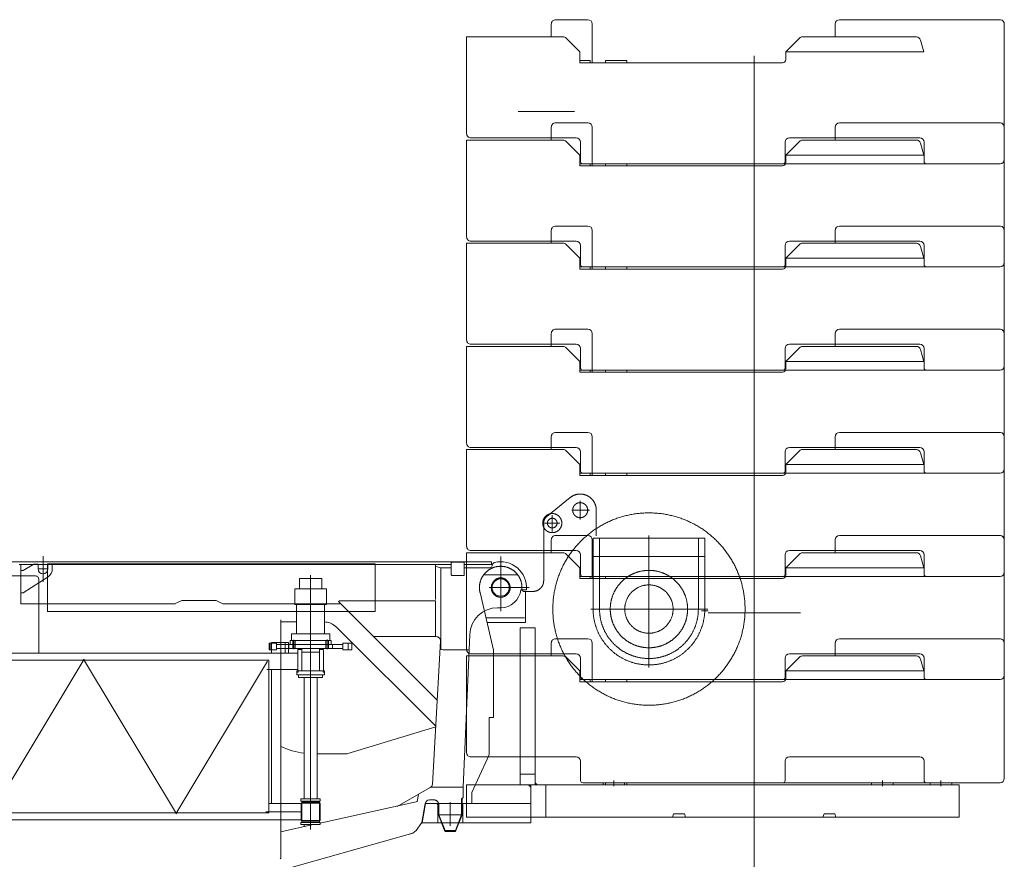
# Model space of a CAD drawing. Extents: x 22073 to 142282, y 6659 to 108851.
# Tile 61 of 68: x 131271 to 135854, y 9572 to 13478. Entities that reach past the tile are written whole.
import ezdxf

# ---------------------------------------------------------------- set-up
doc = ezdxf.new("R2010")
doc.units = 0
doc.header["$LTSCALE"] = 150
doc.header["$MEASUREMENT"] = 0
doc.linetypes.add('CENTER', pattern=[50.5, 30, -9, 2.5, -9])
for name, color, linetype in [('11', 7, 'Continuous'), ('129', 7, 'Continuous'), ('200', 7, 'Continuous'), ('5', 94, 'Continuous')]:
    doc.layers.add(name, color=color, linetype=linetype)

# ---------------------------------------------------------------- blocks, each defined once
blk = doc.blocks.new('*G63')
at = {"layer": '129', "color": 7, "linetype": 'Continuous', "lineweight": 9}
blk.add_line((131379.3, 10862.7), (131379.3, 10982.7), dxfattribs=at)
blk = doc.blocks.new('*G62')
at = {"layer": '11', "color": 7, "linetype": 'Continuous', "lineweight": 9}
for p, q in [((131276.3, 10955.1), (131010.8, 10955.1)), ((133466.3, 10955.1), (131276.3, 10955.1)), ((133466.3, 10943.1), (133466.3, 10955.1)), ((131268.3, 10943.1), (133279.8, 10943.1)), ((131276.3, 10761.1), (131276.3, 10943.1)), ((131276.3, 10943.1), (133206.5, 10943.1)), ((133196.5, 10943.1), (131276.3, 10943.1)), ((131276.3, 10943.1), (131276.3, 10935.1)), ((131276.3, 10935.1), (131276.3, 10761.1)), ((131276.3, 10911.2), (131276.3, 10916.2)), ((131276.3, 10916.2), (131286.3, 10916.2)), ((131276.3, 10811.2), (131276.3, 10911.2)), ((131286.3, 10916.2), (131336.3, 10945.7)), ((131315.8, 10933.6), (131336.3, 10945.7)), ((131336.3, 10945.7), (131356.8, 10945.7)), ((131336.3, 10945.7), (131356.8, 10945.7)), ((131356.8, 10945.7), (131356.8, 10933.6)), ((131356.8, 10945.7), (131356.8, 10933.6)), ((131356.8, 10933.6), (131356.8, 10922.7)), ((131356.8, 10922.7), (131379.3, 10922.7)), ((131379.3, 10922.7), (131401.8, 10922.7)), ((131399.8, 10947.1), (131399.8, 10725.1)), ((132924.9, 10947.1), (131399.8, 10947.1)), ((131401.8, 10933.6), (131401.8, 10945.7)), ((131401.8, 10945.7), (131422.3, 10945.7)), ((131401.8, 10933.6), (131401.8, 10945.7)), ((131401.8, 10945.7), (131422.3, 10945.7)), ((131401.8, 10922.7), (131401.8, 10933.6)), ((131422.3, 10945.7), (131422.3, 10922.7)), ((131422.3, 10945.7), (131422.3, 10933.6)), ((131486.9, 10943.1), (131452.7, 10943.1)), ((132366.8, 10943.1), (132332.6, 10943.1)), ((132885.8, 10943.1), (132955.8, 10943.1)), ((132924.9, 10725.1), (132924.9, 10947.1)), ((133279.8, 10943.1), (133198.5, 10943.1)), ((133206.5, 10943.1), (133206.5, 10780.1)), ((133279.8, 10943.1), (133208.5, 10943.1)), ((133230.4, 10928), (133208.5, 10934.7)), ((133230.4, 10549), (133230.4, 10928)), ((133230.4, 10928), (133279.8, 10928)), ((133279.8, 10951), (133279.8, 10895)), ((133336.8, 10954), (133282.8, 10954)), ((133339.8, 10895), (133339.8, 10951)), ((133339.8, 10943.1), (133466.3, 10943.1)), ((133467.7, 10943.1), (133339.8, 10943.1)), ((133467.7, 10943.1), (133339.8, 10943.1)), ((133339.8, 10928), (133459.8, 10928)), ((133339.8, 10911.7), (133340.3, 10911.7)), ((133469.8, 10938), (133469.8, 10943.1)), ((133477.8, 10951.1), (133471.3, 10944.6)), ((133477.8, 10951.1), (133471.3, 10944.6)), ((131344.5, 10890.1), (130880.4, 10890.1)), ((131402.7, 10886.6), (131286.3, 10811.2)), ((131314.5, 10890.1), (131329.5, 10890.1)), ((131329.5, 10890.1), (131344.5, 10890.1)), ((131359.5, 10531.2), (131359.5, 10875.1)), ((131399.8, 10887.1), (131403.8, 10887.1)), ((132624.9, 10878.1), (132572.4, 10878.1)), ((132572.4, 10878.1), (132572.4, 10830.1)), ((132677.4, 10878.1), (132624.9, 10878.1)), ((132677.4, 10830.1), (132677.4, 10878.1)), ((133282.8, 10892), (133336.8, 10892)), ((132551.4, 10758.1), (132551.4, 10830.1)), ((132551.4, 10830.1), (132698.4, 10830.1)), ((132572.4, 10830.1), (132677.4, 10830.1)), ((132698.4, 10830.1), (132698.4, 10758.1)), ((133603.3, 10826.1), (133629.4, 10826.1)), ((133603.3, 10826.1), (133629.4, 10826.1)), ((131286.3, 10811.2), (131276.3, 10811.2)), ((132024.8, 10775.6), (131991.4, 10761.1)), ((132184.8, 10775.6), (132024.8, 10775.6)), ((132216.2, 10761.1), (132184.8, 10775.6)), ((132755.2, 10770.9), (132759.4, 10775.1)), ((132759.4, 10775.1), (133206.5, 10775.1)), ((133206.5, 10775.1), (133206.5, 10761.1)), ((133230.4, 10549), (133230.4, 10790.3)), ((131994.7, 10761.1), (131276.3, 10761.1)), ((132765, 10761.1), (132216.2, 10761.1)), ((132698.4, 10758.1), (132551.4, 10758.1)), ((132559.9, 10620.1), (132559.9, 10758.1)), ((132559.9, 10758.1), (132689.9, 10758.1)), ((132689.9, 10758.1), (132689.9, 10620.1)), ((133213.8, 10312.3), (132755.2, 10770.9)), ((133206.5, 10761.1), (133206.5, 10607.9)), ((133495.3, 10742.1), (133509.8, 10742.1)), ((133495.3, 10742.1), (133509.8, 10742.1)), ((131399.8, 10725.1), (132924.9, 10725.1)), ((132486, 9577.6), (132486, 10686.6)), ((132486, 10676.5), (132559.9, 10676.5)), ((132750.5, 10647.2), (133207, 10190.7)), ((132719.8, 10589.1), (132529.8, 10589.1)), ((132529.8, 10589.1), (132529.8, 10571.1)), ((132535.9, 10589.1), (132535.9, 10620.1)), ((132535.9, 10620.1), (132713.9, 10620.1)), ((132624.9, 10589.1), (132535.9, 10589.1)), ((132541.3, 10571.1), (132541.3, 10589.1)), ((132553.3, 10571.1), (132553.3, 10589.1)), ((132689.9, 10620.1), (132559.9, 10620.1)), ((132713.9, 10589.1), (132624.9, 10589.1)), ((132696.3, 10589.1), (132696.3, 10571.1)), ((132708.3, 10589.1), (132708.3, 10571.1)), ((132713.9, 10620.1), (132713.9, 10589.1)), ((132719.8, 10571.1), (132719.8, 10589.1)), ((132918.2, 10607.9), (133209.2, 10607.9)), ((133362.4, 10547.1), (133365.4, 10617.7)), ((133362.4, 10547.1), (133365.4, 10617.7)), ((132432.2, 10547.1), (132432.2, 10577.1)), ((132432.2, 10577.1), (132436.2, 10577.1)), ((132436.2, 10547.1), (132432.2, 10547.1)), ((132465.9, 10577.1), (132436.2, 10577.1)), ((132436.2, 10577.1), (132436.2, 10547.1)), ((132436.2, 10547.1), (132465.9, 10547.1)), ((132442.7, 10531.2), (132442.7, 10581.2)), ((132442.7, 10581.2), (132522.3, 10581.2)), ((132465.9, 10547.1), (132465.9, 10577.1)), ((132465.9, 10571.1), (132775.1, 10571.1)), ((132775.1, 10553.1), (132465.9, 10553.1)), ((132506.5, 10531.1), (132506.5, 10581.2)), ((132522.3, 10581.2), (132522.3, 10531.2)), ((132522.8, 10571.1), (132522.8, 10553.1)), ((132726.8, 10571.1), (132522.8, 10571.1)), ((132522.8, 10553.1), (132726.8, 10553.1)), ((132529.8, 10571.1), (132719.8, 10571.1)), ((132541.3, 10553.1), (132541.3, 10571.1)), ((132542.4, 10571.1), (132552.3, 10571.1)), ((132553.3, 10553.1), (132553.3, 10571.1)), ((132564.9, 10448.1), (132564.9, 10548.1)), ((132564.9, 10548.1), (132583.9, 10548.1)), ((132583.6, 10547.2), (132583.6, 10553.1)), ((132583.6, 10553.1), (132590.7, 10553.1)), ((132583.6, 10454.1), (132583.6, 10547.2)), ((132583.9, 10548.1), (132583.9, 10535.1)), ((132666.1, 10553.1), (132659, 10553.1)), ((132665.8, 10535.1), (132665.8, 10548.1)), ((132665.8, 10548.1), (132684.9, 10548.1)), ((132666.1, 10547.2), (132666.1, 10553.1)), ((132666.1, 10547.2), (132666.1, 10454.1)), ((132684.9, 10548.1), (132684.9, 10448.1)), ((132696.3, 10571.1), (132696.3, 10553.1)), ((132708.3, 10571.1), (132708.3, 10553.1)), ((132726.8, 10553.1), (132726.8, 10571.1)), ((132775.1, 10547.1), (132775.1, 10577.1)), ((132775.1, 10577.1), (132800, 10577.1)), ((132800, 10547.1), (132775.1, 10547.1)), ((132816.8, 10577.1), (132800, 10577.1)), ((132800, 10577.1), (132800, 10547.1)), ((132800, 10547.1), (132816.8, 10547.1)), ((132816.8, 10547.1), (132816.8, 10577.1)), ((133229.2, 10586.7), (133191.9, 9922.2)), ((133241.5, 10547.1), (133362.4, 10547.1)), ((133241.5, 10547.1), (133362.4, 10547.1)), ((133334.7, 9907.9), (133362.4, 10547.1)), ((132431.1, 10498.1), (131136.1, 10498.1)), ((131147, 10531.2), (131336, 10531.2)), ((131336, 10531.2), (132420.8, 10531.2)), ((132420.8, 10531.2), (132425.5, 10531.2)), ((132564.8, 10531.2), (132425.5, 10531.2)), ((132431.1, 10498.1), (132431.1, 9788.1)), ((132522.3, 10531.2), (132442.7, 10531.2)), ((132583.9, 10535.1), (132665.8, 10535.1)), ((132684.9, 10455.1), (132684.9, 10531.2)), ((132425.5, 10455.1), (132420.7, 10455.1)), ((132425.5, 10455.1), (132564.8, 10455.1)), ((132431.1, 10455), (132442.4, 10455)), ((132442.4, 10455), (132442.4, 9831.2)), ((132583.6, 10454.1), (132583.6, 10448.1)), ((132666.1, 10454.1), (132666.1, 10448.1)), ((132560.8, 10430.1), (132560.8, 10443.1)), ((132560.8, 10443.1), (132566.4, 10443.1)), ((132688.8, 10430.1), (132560.8, 10430.1)), ((132684.9, 10448.1), (132564.9, 10448.1)), ((132566.4, 10443.1), (132566.4, 10448.1)), ((132566.4, 10448.1), (132583.6, 10448.1)), ((132568.8, 10430.1), (132568.8, 10418.1)), ((132680.8, 10430.1), (132568.8, 10430.1)), ((132568.8, 10418.1), (132680.8, 10418.1)), ((132583.6, 10448.1), (132590.7, 10448.1)), ((132583.6, 10448.1), (132666.1, 10448.1)), ((132659, 10448.1), (132590.7, 10448.1)), ((132594.7, 9922.3), (132594.7, 10418.1)), ((132655, 10418.1), (132655, 9855.5)), ((132666.1, 10448.1), (132659, 10448.1)), ((132666.1, 10448.1), (132683.4, 10448.1)), ((132680.8, 10418.1), (132680.8, 10430.1)), ((132683.4, 10448.1), (132683.4, 10443.1)), ((132683.4, 10443.1), (132688.8, 10443.1)), ((132688.8, 10443.1), (132688.8, 10430.1)), ((133207.6, 10188.8), (132793.8, 10063.1)), ((132793.8, 10063.1), (132655, 10063.1)), ((132594.7, 9855.5), (132594.7, 9922.3)), ((133182, 9906), (133028.4, 9817.5)), ((133335.4, 9907.9), (133184.3, 9907.9)), ((133335.4, 9859.1), (133335.4, 9907.9)), ((132594.7, 9855.5), (132594.7, 9853.1)), ((132655, 9855.5), (132655, 9853.1)), ((133126.7, 9874.1), (133120.7, 9840.3)), ((132442.4, 9831.2), (132431.1, 9831.2)), ((132431.1, 9831.2), (132580.4, 9831.2)), ((132669.8, 9853.1), (132579.8, 9853.1)), ((132579.8, 9853.1), (132579.8, 9843.1)), ((132579.8, 9843.1), (132669.8, 9843.1)), ((132580.4, 9833.1), (132580.4, 9753.1)), ((132669.3, 9833.1), (132580.4, 9833.1)), ((132583.6, 9837.2), (132583.6, 9843.1)), ((132583.6, 9843.1), (132590.7, 9843.1)), ((132583.6, 9749.1), (132583.6, 9837.2)), ((132583.6, 9837.2), (132666.1, 9837.2)), ((132594.7, 9853.1), (132597.6, 9853.1)), ((132652.4, 9833.1), (132597.4, 9833.1)), ((132652.1, 9853.1), (132597.6, 9853.1)), ((132655, 9853.1), (132652.1, 9853.1)), ((132666.1, 9843.1), (132659, 9843.1)), ((132666.1, 9837.2), (132666.1, 9843.1)), ((132666.1, 9837.2), (132666.1, 9749.1)), ((132669.3, 9753.1), (132669.3, 9833.1)), ((132669.3, 9831.2), (132669.3, 9755.1)), ((132669.8, 9843.1), (132669.8, 9853.1)), ((133122.8, 9840.8), (132669.8, 9740.5)), ((133142.8, 9743.1), (133158.4, 9831.4)), ((133178.1, 9847.9), (133199.8, 9847.9)), ((133219.8, 9827.9), (133219.8, 9779.1)), ((133221.8, 9827.9), (133221.8, 9779.5)), ((133327.7, 9779.1), (133327.7, 9849.9)), ((133329.8, 9779.1), (133329.8, 9849.1)), ((132431.1, 9788.1), (131136.1, 9788.1)), ((133219.8, 9779.1), (133248.8, 9705.9)), ((133221.8, 9779.5), (133251, 9705.9)), ((133222, 9779.1), (133327.7, 9779.1)), ((133298.7, 9705.9), (133327.7, 9779.1)), ((133300.8, 9705.9), (133329.8, 9779.1)), ((133327.8, 9779.5), (133329.8, 9779.1)), ((131360.8, 9755.1), (131146.1, 9755.1)), ((131540.6, 9755.1), (131360.8, 9755.1)), ((132421.5, 9755.1), (131540.6, 9755.1)), ((132425.5, 9755.1), (132420.7, 9755.1)), ((132580.4, 9755.1), (132425.5, 9755.1)), ((132636.5, 9733.1), (132486, 9699.8)), ((132579.8, 9733.1), (132579.8, 9743.1)), ((132579.8, 9743.1), (132669.8, 9743.1)), ((132669.8, 9733.1), (132579.8, 9733.1)), ((132580.4, 9753.1), (132669.3, 9753.1)), ((132583.6, 9749.1), (132666.1, 9749.1)), ((132583.6, 9749.1), (132583.6, 9743.1)), ((132583.6, 9743.1), (132590.7, 9743.1)), ((132659, 9743.1), (132590.7, 9743.1)), ((132594.7, 9723.9), (132594.7, 9733.1)), ((132652.4, 9753.1), (132597.4, 9753.1)), ((132666.1, 9743.1), (132659, 9743.1)), ((132666.1, 9749.1), (132666.1, 9743.1)), ((132669.8, 9743.1), (132669.8, 9733.1)), ((133116.7, 9705.4), (133142.8, 9743.1)), ((130819.8, 9052.1), (133100, 9693.2)), ((133086.5, 9689.4), (133100, 9693.2)), ((133116.7, 9705.4), (133100, 9693.2)), ((133251, 9705.9), (133248.8, 9705.9)), ((133248.8, 9705.9), (133252.5, 9701.9)), ((133248.8, 9705.9), (133252.5, 9701.9)), ((133251, 9705.9), (133298.7, 9705.9)), ((133252.5, 9701.9), (133251, 9705.9)), ((133252.5, 9701.9), (133297.1, 9701.9)), ((133297.1, 9701.9), (133298.7, 9705.9)), ((133300.8, 9705.9), (133297.1, 9701.9)), ((133297.1, 9701.9), (133300.8, 9705.9)), ((133298.7, 9705.9), (133300.8, 9705.9)), ((132486, 9577.6), (132483, 9573.8)), ((132483, 9573.8), (132486, 9577.6))]:
    blk.add_line(p, q, dxfattribs=at)
at = {"layer": '11', "color": 7, "linetype": 'CENTER', "lineweight": 9}
for p, q in [((133509.8, 10981.3), (133509.8, 10726)), ((132624.9, 10460.2), (132624.9, 10893.5)), ((133509.8, 10905.1), (133509.8, 10895.1)), ((133457.3, 10836.1), (133642.7, 10836.1)), ((132547.3, 10549.7), (132547.3, 10593)), ((132624.8, 10406.4), (132624.8, 10597.3)), ((132624.8, 10571.1), (132624.8, 10589.1)), ((132702.3, 10550.1), (132702.3, 10594)), ((132624.8, 10420.4), (132624.8, 10584.3)), ((132624.9, 10470.5), (132624.9, 10577.6)), ((132624.9, 10443.3), (132624.9, 10555.4)), ((132624.9, 10548.7), (132624.9, 9740.1)), ((132624.9, 9740.1), (132624.9, 10548.7)), ((131143.9, 9793.1), (131570.4, 10503.1)), ((132000, 9783.1), (131567.3, 10503.1)), ((132423.4, 10493.1), (131996.9, 9783.1)), ((132560.8, 10443.1), (132560.8, 10448.1)), ((132560.8, 10448.1), (132688.8, 10448.1)), ((132624.8, 10430.1), (132624.8, 9853.1)), ((132688.8, 10448.1), (132688.8, 10443.1)), ((132624.8, 9719.3), (132624.8, 9875.3)), ((132624.8, 9710.4), (132624.8, 9874.3)), ((132415.8, 9793.1), (132580.4, 9793.1))]:
    blk.add_line(p, q, dxfattribs=at)
at = {"layer": '11', "color": 7, "linetype": 'Continuous', "lineweight": 9}
for points in [[(132689.9, 10676), (132695.8, 10675.8), (132701.8, 10674.9), (132708.1, 10673.5), (132714.4, 10671.4), (132720.7, 10668.7), (132727, 10665.4), (132733.1, 10661.6), (132739.2, 10657.2), (132745, 10652.4), (132750.5, 10647.2)], [(133327.7, 9849.9), (133327.9, 9851.2), (133328.3, 9852.5), (133328.9, 9853.7), (133329.5, 9854.9), (133330.3, 9855.9), (133331.2, 9856.8), (133332.2, 9857.6), (133333.2, 9858.2), (133334.3, 9858.7), (133335.4, 9859.1)], [(133199.8, 9847.9), (133203, 9847.8), (133206.1, 9847.3), (133209.2, 9846.2), (133212, 9844.7), (133214.7, 9842.7), (133217, 9840.3), (133218.9, 9837.6), (133220.4, 9834.6), (133221.3, 9831.3), (133221.8, 9827.9)]]:
    blk.add_lwpolyline(points, dxfattribs=at)
blk.add_circle((133509.8, 10836.1), 40, dxfattribs=at)
for centre, radius, start, end in [((133509.8, 10836.1), 120, -4.7823, 104.3585), ((133509.8, 10836.1), 120, -4.7823, 104.3585), ((131379.3, 10922.7), 22.5, 180, 0), ((131379.3, 10922.7), 43, -57.0602, -0.0014), ((133282.8, 10951), 3, 90, 180), ((133336.8, 10951), 3, 0, 89.9417), ((133459.8, 10938), 10, -90, 0), ((133467.7, 10948.1), 5, -90, -45), ((133467.7, 10948.1), 5, -90, -45), ((133481.3, 10947.5), 4.98, 104.3324, 135.0974), ((133481.3, 10947.5), 4.98, 104.3324, 135.0974), ((131344.5, 10875.1), 15, 36.8699, 90), ((131344.5, 10875.1), 15, 0.0009, 36.8568), ((133282.8, 10895), 3, 180, -89.7665), ((133336.8, 10895), 3, -90, -0.1165), ((133509.8, 10836.1), 94, -90.0002, -6.1071), ((133509.8, 10836.1), 94, -90.0002, -6.1071), ((133495.3, 10612.1), 130, 90.0001, 177.518), ((133495.3, 10612.1), 130, 89.9999, 177.5184), ((133209.2, 10587.9), 20, -3.2462, 90), ((133241.5, 10580.1), 33, -115.6859, -90), ((132639.6, 10428.1), 365, -114.8836, -97.0662), ((133172, 9923.3), 20, -60.0192, -3.2482), ((133339.8, 9850.1), 10, 116.0775, -174.18), ((133178.1, 9827.9), 20, 90.0011, 169.9931), ((133199.8, 9827.9), 20, -0.0026, 90)]:
    blk.add_arc(centre, radius, start, end, dxfattribs=at)
at = {"layer": '200', "color": 7, "linetype": 'Continuous', "lineweight": 9}
for p, q in [((131276.3, 10935.6), (131276.3, 10935.1)), ((132442.7, 10536.6), (132442.7, 10536.7)), ((132522.3, 10536.6), (132522.3, 10536.7))]:
    blk.add_line(p, q, dxfattribs=at)
at = {"layer": '5', "color": 94, "linetype": 'Continuous', "lineweight": 9}
for p, q in [((132590.6, 10553.1), (132590.6, 10553.1)), ((132659.1, 10448.1), (132659.1, 10448.2)), ((132659.1, 9843.1), (132659.1, 9843.1)), ((132659.1, 9743.1), (132659.1, 9743.2))]:
    blk.add_line(p, q, dxfattribs=at)
at = {"color": 7, "linetype": 'Continuous', "lineweight": 9}
blk.add_blockref('*G63', (0, 0), dxfattribs=at)
blk = doc.blocks.new('*G65')
at = {"layer": '11', "color": 7, "linetype": 'Continuous', "lineweight": 9}
for p, q in [((133765.2, 13478.1), (133904.9, 13478.1)), ((133904.9, 13478.1), (133916, 13478.1)), ((135086.6, 13478.1), (135817.9, 13478.1)), ((135817.9, 13478.1), (135834.1, 13478.1)), ((133745.2, 13398.1), (133745.2, 13458.1)), ((133936, 13458.1), (133936, 13278.1)), ((135066.6, 13398.1), (135066.6, 13458.1)), ((135854.1, 13458.1), (135854.1, 13278.1)), ((135854.1, 13458.1), (135854.1, 13258.1)), ((133351.2, 12948.1), (133351.2, 13398.1)), ((133351.2, 13398.1), (133398.1, 13398.1)), ((133398.1, 13398.1), (133800.3, 13398.1)), ((133814.5, 13392.2), (133878.1, 13328.1)), ((134837, 13328.1), (134900, 13392.1)), ((134914.3, 13398.1), (135444.9, 13398.1)), ((135464.1, 13383.5), (135479.7, 13328.1)), ((133878.1, 13328.1), (133878.1, 13278.1)), ((134837, 13328.1), (135479.7, 13328.1)), ((134837, 13293.1), (134837, 13328.1)), ((133926.8, 13288.1), (133878.1, 13288.1)), ((133878.1, 13278.1), (133944.6, 13278.1)), ((133926.8, 13278.1), (133926.8, 13288.1)), ((133944.6, 13278.1), (134822, 13278.1)), ((133997.2, 13278.1), (133997.2, 13288.1)), ((133997.2, 13288.1), (134097.2, 13288.1)), ((134097.2, 13288.1), (134097.2, 13278.1)), ((135854.1, 13258.1), (135854.1, 12828.1)), ((133853.2, 13050.6), (133591.8, 13050.6)), ((135854.1, 12978.1), (135854.1, 12824.3)), ((135854.1, 12978.1), (135854.1, 12827.8)), ((133861.6, 12928.1), (133371.2, 12928.1)), ((135460.9, 12928.1), (134853.5, 12928.1)), ((133881.6, 12818.1), (133881.6, 12908.1)), ((134833.5, 12908.1), (134833.5, 12818.1)), ((135480.9, 12818.1), (135480.9, 12908.1)), ((134823.5, 12808.1), (133891.6, 12808.1)), ((133997.2, 12798.1), (133997.2, 12808.1)), ((133997.2, 12808.1), (134097.2, 12808.1)), ((133997.2, 12798.1), (134097.2, 12798.1)), ((134097.2, 12808.1), (134097.2, 12798.1)), ((134823.5, 12808.1), (135490.9, 12808.1)), ((135834.1, 12808.1), (135490.9, 12808.1))]:
    blk.add_line(p, q, dxfattribs=at)
at = {"layer": '11', "color": 7, "linetype": 'CENTER', "lineweight": 9}
for p, q in [((134689.8, 13309.9), (134689.8, 12772.3)), ((134689.8, 12829.9), (134689.8, 12292.2))]:
    blk.add_line(p, q, dxfattribs=at)
at = {"layer": '11', "color": 7, "linetype": 'Continuous', "lineweight": 9}
blk.add_lwpolyline([(135854.1, 13278.1), (135854.1, 13258.1)], dxfattribs=at)
for centre, radius, start, end in [((133765.2, 13458.1), 20, 90, -179.9738), ((133916, 13458.1), 20, 0, 90), ((135086.6, 13458.1), 20, 90, 179.9738), ((135834.1, 13458.1), 20, 0, 89.9825), ((135834.1, 13458.1), 20, 0, 79.2111), ((133800.3, 13378.1), 20, 44.7971, 90.0011), ((134914.3, 13378.1), 20, 90, 135.495), ((135444.9, 13378.1), 20, 15.7322, 89.9655), ((134822, 13293.1), 15, -90, 0.0233), ((133371.2, 12948.1), 20, 180, -89.9825), ((133861.6, 12908.1), 20, 0, 89.965), ((134853.5, 12908.1), 20, 90, 179.9825), ((135460.9, 12908.1), 20, 0, 89.9913), ((133891.6, 12818.1), 10, 180, -89.9475), ((134823.5, 12818.1), 10, -90, -0.0175), ((135490.9, 12818.1), 10, 180, -89.9475), ((135834.1, 12828.1), 20, -90, 0)]:
    blk.add_arc(centre, radius, start, end, dxfattribs=at)
blk = doc.blocks.new('*G66')
at = {"layer": '11', "color": 7, "linetype": 'Continuous', "lineweight": 9}
for p, q in [((133745.2, 12918.1), (133745.2, 12978.1)), ((133765.2, 12998.1), (133904.9, 12998.1)), ((133904.9, 12998.1), (133916, 12998.1)), ((133936, 12978.1), (133936, 12798.1)), ((135066.6, 12918.1), (135066.6, 12978.1)), ((135086.6, 12998.1), (135817.9, 12998.1)), ((135817.9, 12998.1), (135834.1, 12998.1)), ((135854.1, 12978.1), (135854.1, 12798.1)), ((135854.1, 12978.1), (135854.1, 12778.1)), ((133351.2, 12468.1), (133351.2, 12918.1)), ((133351.2, 12918.1), (133398.1, 12918.1)), ((133398.1, 12918.1), (133800.3, 12918.1)), ((133814.5, 12912.2), (133878.1, 12848.1)), ((134837, 12848.1), (134900, 12912.1)), ((134914.3, 12918.1), (135444.9, 12918.1)), ((135464.1, 12903.5), (135479.7, 12848.1)), ((133878.1, 12848.1), (133878.1, 12798.1)), ((134837, 12848.1), (135479.7, 12848.1)), ((134837, 12813.1), (134837, 12848.1)), ((133926.8, 12808.1), (133878.1, 12808.1)), ((133878.1, 12798.1), (133944.6, 12798.1)), ((133926.8, 12798.1), (133926.8, 12808.1)), ((133944.6, 12798.1), (134822, 12798.1)), ((133997.2, 12798.1), (133997.2, 12808.1)), ((133997.2, 12808.1), (134097.2, 12808.1)), ((134097.2, 12808.1), (134097.2, 12798.1)), ((135854.1, 12778.1), (135854.1, 12348.1)), ((135854.1, 12498.1), (135854.1, 12344.3)), ((135854.1, 12498.1), (135854.1, 12347.8)), ((133861.6, 12448.1), (133371.2, 12448.1)), ((133881.6, 12338.1), (133881.6, 12428.1)), ((134833.5, 12428.1), (134833.5, 12338.1)), ((135460.9, 12448.1), (134853.5, 12448.1)), ((135480.9, 12338.1), (135480.9, 12428.1)), ((134823.5, 12328.1), (133891.6, 12328.1)), ((133997.2, 12318.1), (133997.2, 12328.1)), ((133997.2, 12328.1), (134097.2, 12328.1)), ((133997.2, 12318.1), (134097.2, 12318.1)), ((134097.2, 12328.1), (134097.2, 12318.1)), ((134823.5, 12328.1), (135490.9, 12328.1)), ((135834.1, 12328.1), (135490.9, 12328.1))]:
    blk.add_line(p, q, dxfattribs=at)
at = {"layer": '11', "color": 7, "linetype": 'CENTER', "lineweight": 9}
for p, q in [((134689.8, 12829.9), (134689.8, 12292.3)), ((134689.8, 12349.9), (134689.8, 11812.2))]:
    blk.add_line(p, q, dxfattribs=at)
at = {"layer": '11', "color": 7, "linetype": 'Continuous', "lineweight": 9}
blk.add_lwpolyline([(135854.1, 12798.1), (135854.1, 12778.1)], dxfattribs=at)
for centre, radius, start, end in [((133765.2, 12978.1), 20, 90, -179.9738), ((133916, 12978.1), 20, 0, 90), ((135086.6, 12978.1), 20, 90, 179.9738), ((135834.1, 12978.1), 20, 0, 89.9825), ((135834.1, 12978.1), 20, 0, 79.2111), ((133800.3, 12898.1), 20, 44.7971, 90.0011), ((134914.3, 12898.1), 20, 90, 135.495), ((135444.9, 12898.1), 20, 15.7322, 89.9655), ((134822, 12813.1), 15, -90, 0.0233), ((133371.2, 12468.1), 20, 180, -89.9825), ((133861.6, 12428.1), 20, 0, 89.965), ((134853.5, 12428.1), 20, 90, 179.9825), ((135460.9, 12428.1), 20, 0, 89.9913), ((133891.6, 12338.1), 10, 180, -89.9475), ((134823.5, 12338.1), 10, -90, -0.0175), ((135490.9, 12338.1), 10, 180, -89.9475), ((135834.1, 12348.1), 20, -90, 0)]:
    blk.add_arc(centre, radius, start, end, dxfattribs=at)
blk = doc.blocks.new('*G67')
at = {"layer": '11', "color": 7, "linetype": 'Continuous', "lineweight": 9}
for p, q in [((133765.2, 12518.1), (133904.9, 12518.1)), ((133904.9, 12518.1), (133916, 12518.1)), ((135086.6, 12518.1), (135817.9, 12518.1)), ((135817.9, 12518.1), (135834.1, 12518.1)), ((133745.2, 12438.1), (133745.2, 12498.1)), ((133936, 12498.1), (133936, 12318.1)), ((135066.6, 12438.1), (135066.6, 12498.1)), ((135854.1, 12498.1), (135854.1, 12318.1)), ((135854.1, 12498.1), (135854.1, 12298.1)), ((133351.2, 11988.1), (133351.2, 12438.1)), ((133351.2, 12438.1), (133398.1, 12438.1)), ((133398.1, 12438.1), (133800.3, 12438.1)), ((133814.5, 12432.2), (133878.1, 12368.1)), ((134837, 12368.1), (134900, 12432.1)), ((134914.3, 12438.1), (135444.9, 12438.1)), ((135464.1, 12423.5), (135479.7, 12368.1)), ((133878.1, 12368.1), (133878.1, 12318.1)), ((134837, 12368.1), (135479.7, 12368.1)), ((134837, 12333.1), (134837, 12368.1)), ((133926.8, 12328.1), (133878.1, 12328.1)), ((133878.1, 12318.1), (133944.6, 12318.1)), ((133926.8, 12318.1), (133926.8, 12328.1)), ((133944.6, 12318.1), (134822, 12318.1)), ((133997.2, 12318.1), (133997.2, 12328.1)), ((133997.2, 12328.1), (134097.2, 12328.1)), ((134097.2, 12328.1), (134097.2, 12318.1)), ((135854.1, 12298.1), (135854.1, 11868.1)), ((135854.1, 12018.1), (135854.1, 11864.3)), ((135854.1, 12018.1), (135854.1, 11867.8)), ((133861.6, 11968.1), (133371.2, 11968.1)), ((135460.9, 11968.1), (134853.5, 11968.1)), ((133881.6, 11858.1), (133881.6, 11948.1)), ((134833.5, 11948.1), (134833.5, 11858.1)), ((135480.9, 11858.1), (135480.9, 11948.1)), ((134823.5, 11848.1), (133891.6, 11848.1)), ((133997.2, 11838.1), (133997.2, 11848.1)), ((133997.2, 11848.1), (134097.2, 11848.1)), ((133997.2, 11838.1), (134097.2, 11838.1)), ((134097.2, 11848.1), (134097.2, 11838.1)), ((134823.5, 11848.1), (135490.9, 11848.1)), ((135834.1, 11848.1), (135490.9, 11848.1))]:
    blk.add_line(p, q, dxfattribs=at)
at = {"layer": '11', "color": 7, "linetype": 'CENTER', "lineweight": 9}
for p, q in [((134689.8, 12349.9), (134689.8, 11812.3)), ((134689.8, 11869.9), (134689.8, 11332.3))]:
    blk.add_line(p, q, dxfattribs=at)
at = {"layer": '11', "color": 7, "linetype": 'Continuous', "lineweight": 9}
blk.add_lwpolyline([(135854.1, 12318.1), (135854.1, 12298.1)], dxfattribs=at)
for centre, radius, start, end in [((133765.2, 12498.1), 20, 90, -179.9738), ((133916, 12498.1), 20, 0, 90), ((135086.6, 12498.1), 20, 90, 179.9738), ((135834.1, 12498.1), 20, 0, 89.9825), ((135834.1, 12498.1), 20, 0, 79.2111), ((133800.3, 12418.1), 20, 44.7971, 90.0011), ((134914.3, 12418.1), 20, 90, 135.495), ((135444.9, 12418.1), 20, 15.7322, 89.9655), ((134822, 12333.1), 15, -90, 0.0233), ((133371.2, 11988.1), 20, 180, -89.9825), ((133861.6, 11948.1), 20, 0, 89.965), ((134853.5, 11948.1), 20, 90, 179.9825), ((135460.9, 11948.1), 20, 0, 89.9913), ((133891.6, 11858.1), 10, 180, -89.9475), ((134823.5, 11858.1), 10, -90, -0.0175), ((135490.9, 11858.1), 10, 180, -89.9475), ((135834.1, 11868.1), 20, -90, 0)]:
    blk.add_arc(centre, radius, start, end, dxfattribs=at)
blk = doc.blocks.new('*G68')
at = {"layer": '11', "color": 7, "linetype": 'Continuous', "lineweight": 9}
for p, q in [((133745.2, 11958.1), (133745.2, 12018.1)), ((133765.2, 12038.1), (133904.9, 12038.1)), ((133904.9, 12038.1), (133916, 12038.1)), ((133936, 12018.1), (133936, 11838.1)), ((135066.6, 11958.1), (135066.6, 12018.1)), ((135086.6, 12038.1), (135817.9, 12038.1)), ((135817.9, 12038.1), (135834.1, 12038.1)), ((135854.1, 12018.1), (135854.1, 11838.1)), ((135854.1, 12018.1), (135854.1, 11818.1)), ((133351.2, 11508.1), (133351.2, 11958.1)), ((133351.2, 11958.1), (133398.1, 11958.1)), ((133398.1, 11958.1), (133800.3, 11958.1)), ((133814.5, 11952.2), (133878.1, 11888.1)), ((134837, 11888.1), (134900, 11952.1)), ((134914.3, 11958.1), (135444.9, 11958.1)), ((135464.1, 11943.5), (135479.7, 11888.1)), ((133878.1, 11888.1), (133878.1, 11838.1)), ((134837, 11888.1), (135479.7, 11888.1)), ((134837, 11853.1), (134837, 11888.1)), ((133926.8, 11848.1), (133878.1, 11848.1)), ((133878.1, 11838.1), (133944.6, 11838.1)), ((133926.8, 11838.1), (133926.8, 11848.1)), ((133944.6, 11838.1), (134822, 11838.1)), ((133997.2, 11838.1), (133997.2, 11848.1)), ((133997.2, 11848.1), (134097.2, 11848.1)), ((134097.2, 11848.1), (134097.2, 11838.1)), ((135854.1, 11818.1), (135854.1, 11388.1)), ((135854.1, 11538.1), (135854.1, 11384.3)), ((135854.1, 11538.1), (135854.1, 11387.8)), ((133861.6, 11488.1), (133371.2, 11488.1)), ((133881.6, 11378.1), (133881.6, 11468.1)), ((134833.5, 11468.1), (134833.5, 11378.1)), ((135460.9, 11488.1), (134853.5, 11488.1)), ((135480.9, 11378.1), (135480.9, 11468.1)), ((134823.5, 11368.1), (133891.6, 11368.1)), ((133997.2, 11358.1), (133997.2, 11368.1)), ((133997.2, 11368.1), (134097.2, 11368.1)), ((134097.2, 11368.1), (134097.2, 11358.1)), ((134823.5, 11368.1), (135490.9, 11368.1)), ((135834.1, 11368.1), (135490.9, 11368.1)), ((133997.2, 11358.1), (134097.2, 11358.1))]:
    blk.add_line(p, q, dxfattribs=at)
at = {"layer": '11', "color": 7, "linetype": 'CENTER', "lineweight": 9}
for p, q in [((134689.8, 11869.9), (134689.8, 11332.3)), ((134689.8, 11389.9), (134689.8, 10852.3))]:
    blk.add_line(p, q, dxfattribs=at)
at = {"layer": '11', "color": 7, "linetype": 'Continuous', "lineweight": 9}
blk.add_lwpolyline([(135854.1, 11838.1), (135854.1, 11818.1)], dxfattribs=at)
for centre, radius, start, end in [((133765.2, 12018.1), 20, 90, -179.9738), ((133916, 12018.1), 20, 0, 90), ((135086.6, 12018.1), 20, 90, 179.9738), ((135834.1, 12018.1), 20, 0, 89.9825), ((135834.1, 12018.1), 20, 0, 79.2111), ((133800.3, 11938.1), 20, 44.7971, 90.0011), ((134914.3, 11938.1), 20, 90, 135.495), ((135444.9, 11938.1), 20, 15.7322, 89.9655), ((134822, 11853.1), 15, -90, 0.0233), ((133371.2, 11508.1), 20, 180, -89.9825), ((133861.6, 11468.1), 20, 0, 89.965), ((134853.5, 11468.1), 20, 90, 179.9825), ((135460.9, 11468.1), 20, 0, 89.9913), ((133891.6, 11378.1), 10, 180, -89.9475), ((134823.5, 11378.1), 10, -90, -0.0175), ((135490.9, 11378.1), 10, 180, -89.9475), ((135834.1, 11388.1), 20, -90, 0)]:
    blk.add_arc(centre, radius, start, end, dxfattribs=at)
blk = doc.blocks.new('*G69')
at = {"layer": '11', "color": 7, "linetype": 'Continuous', "lineweight": 9}
for p, q in [((133765.2, 11558.1), (133904.9, 11558.1)), ((133904.9, 11558.1), (133916, 11558.1)), ((135086.6, 11558.1), (135817.9, 11558.1)), ((135817.9, 11558.1), (135834.1, 11558.1)), ((133745.2, 11478.1), (133745.2, 11538.1)), ((133936, 11538.1), (133936, 11358.1)), ((135066.6, 11478.1), (135066.6, 11538.1)), ((135854.1, 11538.1), (135854.1, 11358.1)), ((135854.1, 11538.1), (135854.1, 11338.1)), ((133351.2, 11028.1), (133351.2, 11478.1)), ((133351.2, 11478.1), (133398.1, 11478.1)), ((133398.1, 11478.1), (133800.3, 11478.1)), ((133814.5, 11472.2), (133878.1, 11408.1)), ((134837, 11408.1), (134900, 11472.1)), ((134914.3, 11478.1), (135444.9, 11478.1)), ((135464.1, 11463.5), (135479.7, 11408.1)), ((133878.1, 11408.1), (133878.1, 11358.1)), ((133926.8, 11368.1), (133878.1, 11368.1)), ((133926.8, 11358.1), (133926.8, 11368.1)), ((133997.2, 11358.1), (133997.2, 11368.1)), ((133997.2, 11368.1), (134097.2, 11368.1)), ((134097.2, 11368.1), (134097.2, 11358.1)), ((134837, 11408.1), (135479.7, 11408.1)), ((134837, 11373.1), (134837, 11408.1)), ((133878.1, 11358.1), (133944.6, 11358.1)), ((133944.6, 11358.1), (134822, 11358.1)), ((135854.1, 11338.1), (135854.1, 10908.1)), ((135854.1, 11058.1), (135854.1, 10904.3)), ((135854.1, 11058.1), (135854.1, 10907.8)), ((133861.6, 11008.1), (133371.2, 11008.1)), ((135460.9, 11008.1), (134853.5, 11008.1)), ((133881.6, 10898.1), (133881.6, 10988.1)), ((134833.5, 10988.1), (134833.5, 10898.1)), ((135480.9, 10898.1), (135480.9, 10988.1)), ((134823.5, 10888.1), (133891.6, 10888.1)), ((133997.2, 10878.1), (133997.2, 10888.1)), ((133997.2, 10888.1), (134097.2, 10888.1)), ((133997.2, 10878.1), (134097.2, 10878.1)), ((134097.2, 10888.1), (134097.2, 10878.1)), ((134823.5, 10888.1), (135490.9, 10888.1)), ((135834.1, 10888.1), (135490.9, 10888.1))]:
    blk.add_line(p, q, dxfattribs=at)
at = {"layer": '11', "color": 7, "linetype": 'CENTER', "lineweight": 9}
for p, q in [((134689.8, 11389.9), (134689.8, 10852.3)), ((134689.8, 10909.9), (134689.8, 10372.3))]:
    blk.add_line(p, q, dxfattribs=at)
at = {"layer": '11', "color": 7, "linetype": 'Continuous', "lineweight": 9}
blk.add_lwpolyline([(135854.1, 11358.1), (135854.1, 11338.1)], dxfattribs=at)
for centre, radius, start, end in [((133765.2, 11538.1), 20, 90, -179.9738), ((133916, 11538.1), 20, 0, 90), ((135086.6, 11538.1), 20, 90, 179.9738), ((135834.1, 11538.1), 20, 0, 89.9825), ((135834.1, 11538.1), 20, 0, 79.2111), ((133800.3, 11458.1), 20, 44.7971, 90.0011), ((134914.3, 11458.1), 20, 90, 135.495), ((135444.9, 11458.1), 20, 15.7322, 89.9655), ((134822, 11373.1), 15, -90, 0.0233), ((133371.2, 11028.1), 20, 180, -89.9825), ((133861.6, 10988.1), 20, 0, 89.965), ((134853.5, 10988.1), 20, 90, 179.9825), ((135460.9, 10988.1), 20, 0, 89.9913), ((133891.6, 10898.1), 10, 180, -89.9475), ((134823.5, 10898.1), 10, -90, -0.0175), ((135490.9, 10898.1), 10, 180, -89.9475), ((135834.1, 10908.1), 20, -90, 0)]:
    blk.add_arc(centre, radius, start, end, dxfattribs=at)
blk = doc.blocks.new('*G70')
at = {"layer": '11', "color": 7, "linetype": 'Continuous', "lineweight": 9}
for p, q in [((133765.2, 10598.1), (133904.9, 10598.1)), ((133904.9, 10598.1), (133916, 10598.1)), ((135086.6, 10598.1), (135817.9, 10598.1)), ((135817.9, 10598.1), (135834.1, 10598.1)), ((133745.2, 10518.1), (133745.2, 10578.1)), ((133936, 10578.1), (133936, 10398.1)), ((135066.6, 10518.1), (135066.6, 10578.1)), ((135854.1, 10578.1), (135854.1, 10398.1)), ((135854.1, 10578.1), (135854.1, 10378.1)), ((133351.2, 10068.1), (133351.2, 10518.1)), ((133351.2, 10518.1), (133398.1, 10518.1)), ((133398.1, 10518.1), (133800.3, 10518.1)), ((133814.5, 10512.2), (133878.1, 10448.1)), ((134837, 10448.1), (134900, 10512.1)), ((134914.3, 10518.1), (135444.9, 10518.1)), ((135464.1, 10503.5), (135479.7, 10448.1)), ((133878.1, 10448.1), (133878.1, 10398.1)), ((133926.8, 10408.1), (133878.1, 10408.1)), ((133926.8, 10398.1), (133926.8, 10408.1)), ((133997.2, 10398.1), (133997.2, 10408.1)), ((133997.2, 10408.1), (134097.2, 10408.1)), ((134097.2, 10408.1), (134097.2, 10398.1)), ((134837, 10448.1), (135479.7, 10448.1)), ((134837, 10413.1), (134837, 10448.1)), ((133878.1, 10398.1), (133944.6, 10398.1)), ((133944.6, 10398.1), (134822, 10398.1)), ((135854.1, 10378.1), (135854.1, 9948.1)), ((135854.1, 10098.1), (135854.1, 9944.3)), ((135854.1, 10098.1), (135854.1, 9947.8)), ((133861.6, 10048.1), (133371.2, 10048.1)), ((135460.9, 10048.1), (134853.5, 10048.1)), ((133881.6, 9938.1), (133881.6, 10028.1)), ((134833.5, 10028.1), (134833.5, 9938.1)), ((135480.9, 9938.1), (135480.9, 10028.1)), ((134823.5, 9928.1), (133891.6, 9928.1)), ((133997.2, 9918.1), (133997.2, 9928.1)), ((133997.2, 9928.1), (134097.2, 9928.1)), ((133997.2, 9918.1), (134097.2, 9918.1)), ((134097.2, 9928.1), (134097.2, 9918.1)), ((134823.5, 9928.1), (135490.9, 9928.1)), ((135834.1, 9928.1), (135490.9, 9928.1))]:
    blk.add_line(p, q, dxfattribs=at)
at = {"layer": '11', "color": 7, "linetype": 'CENTER', "lineweight": 9}
for p, q in [((134689.8, 10429.9), (134689.8, 9892.3)), ((134689.8, 9949.9), (134689.8, 9412.3))]:
    blk.add_line(p, q, dxfattribs=at)
at = {"layer": '11', "color": 7, "linetype": 'Continuous', "lineweight": 9}
blk.add_lwpolyline([(135854.1, 10398.1), (135854.1, 10378.1)], dxfattribs=at)
for centre, radius, start, end in [((133765.2, 10578.1), 20, 90, -179.9738), ((133916, 10578.1), 20, 0, 90), ((135086.6, 10578.1), 20, 90, 179.9738), ((135834.1, 10578.1), 20, 0, 89.9825), ((135834.1, 10578.1), 20, 0, 79.2111), ((133800.3, 10498.1), 20, 44.7971, 90.0011), ((134914.3, 10498.1), 20, 90, 135.495), ((135444.9, 10498.1), 20, 15.7322, 89.9655), ((134822, 10413.1), 15, -90, 0.0233), ((133371.2, 10068.1), 20, 180, -89.9825), ((133861.6, 10028.1), 20, 0, 89.965), ((134853.5, 10028.1), 20, 90, 179.9825), ((135460.9, 10028.1), 20, 0, 89.9913), ((135834.1, 9948.1), 20, -90, 0), ((133891.6, 9938.1), 10, 180, -89.9475), ((134823.5, 9938.1), 10, -90, -0.0175), ((135490.9, 9938.1), 10, 180, -89.9475)]:
    blk.add_arc(centre, radius, start, end, dxfattribs=at)
blk = doc.blocks.new('*G71')
at = {"layer": '11', "color": 7, "linetype": 'CENTER', "lineweight": 9}
for p, q in [((133832.7, 11254.5), (133724.7, 11167.2)), ((133832.7, 11254.5), (133724.7, 11167.2)), ((133879.8, 11238.9), (133879.8, 11153.1)), ((133879.8, 11238.9), (133879.8, 11153.1)), ((133840.4, 11196.2), (133922.9, 11196.2)), ((133840.4, 11196.2), (133922.9, 11196.2)), ((133954.8, 11106.1), (133954.8, 11196.2)), ((133954.8, 11076.1), (133954.8, 11196.1)), ((133749.8, 11173.3), (133749.8, 11097.5)), ((133749.8, 11173.3), (133749.8, 11097.5)), ((133709.8, 11136.1), (133709.8, 10868.1)), ((133709.8, 11136.1), (133709.8, 10868.1)), ((133714.6, 11136.1), (133785.5, 11136.1)), ((133779.2, 11136.1), (133719.5, 11136.1)), ((133939.8, 11056.1), (133939.8, 11066.1)), ((133939.8, 11066.1), (134459.8, 11066.1)), ((133939.8, 11056.1), (133939.8, 11006.1)), ((133969.8, 11066.1), (133969.8, 10736.1)), ((134199.8, 10464.6), (134199.8, 11077.8)), ((134429.8, 10736.1), (134429.8, 11066.1)), ((134459.8, 11066.1), (134459.8, 11056.1)), ((134459.8, 11056.1), (134459.8, 11006.1)), ((133939.8, 10736.1), (133939.8, 11006.1)), ((134459.8, 11006.1), (134459.8, 10736.1)), ((133939.8, 10981.1), (134459.8, 10981.1)), ((133509.8, 10782), (133509.8, 10952.4)), ((133431.1, 10896.1), (133588.6, 10896.1)), ((133560.1, 10836.1), (133456.1, 10836.1)), ((133456.1, 10836.1), (133560.1, 10836.1)), ((133608.8, 10828.1), (133608.8, 10836.1)), ((133608.8, 10836.1), (133608.8, 10828.1)), ((133608.8, 10828.1), (133608.8, 10836.1)), ((133659.8, 10818.1), (133618.8, 10818.1)), ((133618.8, 10818.1), (133659.8, 10818.1)), ((133659.8, 10818.1), (133618.8, 10818.1)), ((133624.8, 10818.1), (133624.8, 10673.1)), ((133413.5, 10813.4), (133476.8, 10545.1)), ((133476.8, 10545.1), (133413.5, 10813.4)), ((133413.5, 10813.4), (133476.8, 10545.1)), ((134474.7, 10736.1), (133929.9, 10736.1)), ((134444.8, 10728.1), (134474.8, 10728.1)), ((134689.8, 10738.1), (134689.8, 9918.1)), ((133441.8, 10695.1), (133620.4, 10695.1)), ((133620.4, 10695.1), (133441.8, 10695.1)), ((133441.8, 10695.1), (133620.4, 10695.1)), ((133620.4, 10695.1), (133441.8, 10695.1)), ((134474.8, 10718.1), (134904.9, 10718.1)), ((134689.8, 9918.1), (134689.8, 10718.1)), ((133624.8, 10673.1), (133446.6, 10673.1)), ((133624.8, 10673.1), (133446.6, 10673.1)), ((133599.8, 9918.1), (133599.8, 10648.1)), ((133599.8, 10648.1), (133669.8, 10648.1)), ((133669.8, 10648.1), (133669.8, 9918.1)), ((134419.8, 10668), (134420.2, 10668)), ((134689.8, 10661.5), (134689.8, 9803.1)), ((133476.8, 10545.1), (133476.8, 10232.1)), ((133476.8, 10545.1), (133476.8, 10232.1)), ((134689.8, 10418.1), (134689.8, 10408)), ((134689.8, 10327.9), (134689.8, 10318.1)), ((133476.8, 10232.1), (133456.8, 10232.1)), ((133456.8, 10232.1), (133456.8, 10059.1)), ((133476.8, 10232.1), (133456.8, 10232.1)), ((133456.8, 10232.1), (133456.8, 10059.1)), ((133456.8, 10174.1), (133456.8, 10190.1)), ((133456.8, 10059.1), (133447, 10038)), ((133456.8, 10059.1), (133447, 10038)), ((133447, 10038), (133374.8, 9882.1)), ((133599.8, 9968.1), (133669.8, 9968.1)), ((133360.5, 9918.1), (133835.9, 9918.1)), ((133669.8, 9918.1), (133599.8, 9918.1)), ((133649.8, 9918.1), (133639.9, 9918.1)), ((133639.9, 9918.1), (133649.8, 9908.2)), ((133649.8, 9918.1), (134149.8, 9918.1)), ((133649.8, 9832.1), (133649.8, 9918.1)), ((133649.8, 9918.1), (134149.8, 9918.1)), ((133649.8, 9908.2), (133649.8, 9918.1)), ((133649.8, 9768.1), (133649.8, 9918.1)), ((133649.8, 9768.1), (133649.8, 9918.1)), ((133649.8, 9918.1), (133719.8, 9918.1)), ((133679.7, 9918.1), (133669.8, 9928)), ((133669.8, 9928), (133669.8, 9918.1)), ((133669.8, 9918.1), (133679.7, 9918.1)), ((133719.8, 9768.1), (133719.8, 9918.1)), ((133912.3, 9918.1), (133732.3, 9918.1)), ((133864.9, 9918.1), (133814.9, 9918.1)), ((133916.1, 9918.1), (133816.1, 9918.1)), ((133986, 9918.1), (133986, 9928.1)), ((133986, 9928.1), (134086, 9928.1)), ((134086, 9918.1), (133986, 9918.1)), ((134036, 9937.8), (134036, 9911.4)), ((134086, 9928.1), (134086, 9918.1)), ((134184.9, 9918.1), (134234.9, 9918.1)), ((134249.8, 9918.1), (135634.3, 9918.1)), ((134249.8, 9918.1), (135634.3, 9918.1)), ((134474.8, 9918.1), (134444.8, 9918.1)), ((134904.9, 9918.1), (134474.8, 9918.1)), ((134689.8, 9768.1), (134689.8, 9918.1)), ((134863.9, 9918.1), (135422.4, 9918.1)), ((134904.9, 9918.1), (134934.9, 9918.1)), ((134994.8, 9918.1), (135119.8, 9918.1)), ((135236.6, 9918.1), (135236.6, 9928.1)), ((135236.6, 9928.1), (135336.6, 9928.1)), ((135336.6, 9918.1), (135236.6, 9918.1)), ((135286.6, 9937.8), (135286.6, 9911.4)), ((135464.3, 9918.1), (135314.3, 9918.1)), ((135336.6, 9928.1), (135336.6, 9918.1)), ((135536.8, 9918.1), (135356.8, 9918.1)), ((135464.3, 9918.1), (135614.3, 9918.1)), ((135509.3, 9918.1), (135509.3, 9928.1)), ((135509.3, 9928.1), (135609.3, 9928.1)), ((135609.3, 9918.1), (135509.3, 9918.1)), ((135559.3, 9937.8), (135559.3, 9911.4)), ((135609.3, 9928.1), (135609.3, 9918.1)), ((133374.8, 9882.1), (133374.8, 9832.1)), ((133160.2, 9832.1), (133144.3, 9742.1)), ((133160.2, 9832.1), (133144.3, 9742.1)), ((133350.5, 9832.1), (133160.2, 9832.1)), ((133211.8, 9832.1), (133160.2, 9832.1)), ((133216.8, 9827.1), (133211.8, 9832.1)), ((133215.6, 9832.1), (133334, 9832.1)), ((133216.8, 9742.1), (133216.8, 9827.1)), ((133274.8, 9728.3), (133274.8, 9838.3)), ((133274.8, 9838.3), (133274.8, 9728.3)), ((133332.8, 9742.1), (133332.8, 9832.1)), ((133332.8, 9832.1), (133649.8, 9832.1)), ((133374.8, 9832.1), (133649.8, 9832.1)), ((133649.8, 9832.1), (133649.8, 9742.1)), ((133649.8, 9742.1), (133649.8, 9768.1)), ((133719.8, 9768.1), (133649.8, 9768.1)), ((134379.8, 9768.1), (134299.8, 9768.1)), ((134299.8, 9768.1), (134309.8, 9768.1)), ((134309.8, 9768.1), (134314.8, 9783.1)), ((134314.8, 9783.1), (134364.9, 9783.1)), ((134314.8, 9783.1), (134318.3, 9783.1)), ((134364.9, 9783.1), (134361.3, 9783.1)), ((134364.9, 9783.1), (134369.9, 9768.1)), ((134369.9, 9768.1), (134379.8, 9768.1)), ((134999.8, 9768.1), (135079.8, 9768.1)), ((135009.8, 9768.1), (134999.8, 9768.1)), ((135014.8, 9783.1), (135009.8, 9768.1)), ((135064.9, 9783.1), (135014.8, 9783.1)), ((135014.8, 9783.1), (135018.3, 9783.1)), ((135064.9, 9783.1), (135061.3, 9783.1)), ((135069.9, 9768.1), (135064.9, 9783.1)), ((135079.8, 9768.1), (135069.9, 9768.1)), ((133144.3, 9742.1), (133649.8, 9742.1)), ((133144.3, 9742.1), (133218.3, 9742.1)), ((133649.8, 9742.1), (133216.8, 9742.1)), ((133218.3, 9742.1), (133332.8, 9742.1))]:
    blk.add_line(p, q, dxfattribs=at)
at = {"layer": '11', "color": 7, "linetype": 'Continuous', "lineweight": 9}
for p, q in [((133350.5, 9918.1), (134602.3, 9918.1)), ((133350.5, 9768.1), (133350.5, 9918.1)), ((134784.8, 9918.1), (135634.3, 9918.1)), ((135634.3, 9918.1), (135644.3, 9918.1)), ((135644.3, 9918.1), (135644.3, 9768.1)), ((133144.3, 9742.1), (133160.2, 9832.1)), ((133160.2, 9832.1), (133350.5, 9832.1)), ((135644.3, 9768.1), (133350.5, 9768.1)), ((133649.8, 9768.1), (133649.8, 9742.1)), ((133649.8, 9742.1), (133144.3, 9742.1))]:
    blk.add_line(p, q, dxfattribs=at)
at = {"layer": '11', "color": 7, "linetype": 'CENTER', "lineweight": 9}
for centre, radius in [((133879.8, 11196.2), 35), ((133879.8, 11196.2), 35), ((133749.8, 11136.1), 44.5), ((133749.8, 11136.1), 22.5), ((133749.8, 11136.1), 22.5), ((134199.8, 10736.1), 447.5), ((134199.8, 10736.1), 180), ((133509.8, 10835.1), 43.8), ((133509.8, 10835.1), 43.8), ((134199.8, 10736.1), 112.5)]:
    blk.add_circle(centre, radius, dxfattribs=at)
for centre, radius, start, end in [((133879.8, 11196.2), 75, 0, 128.9503), ((133879.8, 11196.1), 75, 0, 128.9101), ((133749.8, 11136.1), 40, 128.9412, 179.9987), ((133749.8, 11136.1), 40, 128.948, 179.9987), ((133509.8, 10836.1), 99, 0, -166.7143), ((133509.8, 10836.1), 99, 0, -166.7143), ((133509.8, 10836.1), 99, 0, -166.7143), ((133509.8, 10841.1), 40.3, 32.2908, 147.7109), ((133509.8, 10841.1), 40.3, 32.2908, 147.7086), ((133659.8, 10868.1), 50, -90, -0.0035), ((133659.8, 10868.1), 50, -90, 0), ((133659.8, 10868.1), 50, -90, -0.0035), ((133509.8, 10835.1), 43.8, 141.0521, 38.9459), ((133509.8, 10835.1), 43.7, 141.0496, 38.9459), ((133618.8, 10828.1), 9.99, 180, -89.965), ((133618.8, 10828.1), 10, 180, -90.0874), ((133618.8, 10828.1), 10, 180, -90), ((134199.8, 10736.1), 260, 180, 0), ((134199.8, 10736.1), 230, 180, 0)]:
    blk.add_arc(centre, radius, start, end, dxfattribs=at)
blk = doc.blocks.new('*G72')
at = {"layer": '11', "color": 7, "linetype": 'Continuous', "lineweight": 9}
for p, q in [((133745.2, 10998.1), (133745.2, 11058.1)), ((133765.2, 11078.1), (133904.9, 11078.1)), ((133904.9, 11078.1), (133916, 11078.1)), ((133936, 11058.1), (133936, 10878.1)), ((135066.6, 10998.1), (135066.6, 11058.1)), ((135086.6, 11078.1), (135817.9, 11078.1)), ((135817.9, 11078.1), (135834.1, 11078.1)), ((135854.1, 11058.1), (135854.1, 10878.1)), ((135854.1, 11058.1), (135854.1, 10858.1)), ((133351.2, 10548.1), (133351.2, 10998.1)), ((133351.2, 10998.1), (133398.1, 10998.1)), ((133398.1, 10998.1), (133800.3, 10998.1)), ((133814.5, 10992.2), (133878.1, 10928.1)), ((134837, 10928.1), (134900, 10992.1)), ((134914.3, 10998.1), (135444.9, 10998.1)), ((135464.1, 10983.5), (135479.7, 10928.1)), ((133878.1, 10928.1), (133878.1, 10878.1)), ((134837, 10928.1), (135479.7, 10928.1)), ((134837, 10893.1), (134837, 10928.1)), ((133926.8, 10888.1), (133878.1, 10888.1)), ((133878.1, 10878.1), (133944.6, 10878.1)), ((133926.8, 10878.1), (133926.8, 10888.1)), ((133944.6, 10878.1), (134822, 10878.1)), ((133997.2, 10878.1), (133997.2, 10888.1)), ((133997.2, 10888.1), (134097.2, 10888.1)), ((134097.2, 10888.1), (134097.2, 10878.1)), ((135854.1, 10858.1), (135854.1, 10428.1)), ((135854.1, 10578.1), (135854.1, 10424.3)), ((135854.1, 10578.1), (135854.1, 10427.8)), ((133861.6, 10528.1), (133371.2, 10528.1)), ((133881.6, 10418.1), (133881.6, 10508.1)), ((134833.5, 10508.1), (134833.5, 10418.1)), ((135460.9, 10528.1), (134853.5, 10528.1)), ((135480.9, 10418.1), (135480.9, 10508.1)), ((134823.5, 10408.1), (133891.6, 10408.1)), ((133997.2, 10398.1), (133997.2, 10408.1)), ((133997.2, 10408.1), (134097.2, 10408.1)), ((134097.2, 10408.1), (134097.2, 10398.1)), ((134823.5, 10408.1), (135490.9, 10408.1)), ((135834.1, 10408.1), (135490.9, 10408.1)), ((133997.2, 10398.1), (134097.2, 10398.1))]:
    blk.add_line(p, q, dxfattribs=at)
at = {"layer": '11', "color": 7, "linetype": 'CENTER', "lineweight": 9}
for p, q in [((134689.8, 10909.9), (134689.8, 10372.3)), ((134689.8, 10429.9), (134689.8, 9892.3))]:
    blk.add_line(p, q, dxfattribs=at)
at = {"layer": '11', "color": 7, "linetype": 'Continuous', "lineweight": 9}
blk.add_lwpolyline([(135854.1, 10878.1), (135854.1, 10858.1)], dxfattribs=at)
for centre, radius, start, end in [((133765.2, 11058.1), 20, 90, -179.9738), ((133916, 11058.1), 20, 0, 90), ((135086.6, 11058.1), 20, 90, 179.9738), ((135834.1, 11058.1), 20, 0, 89.9825), ((135834.1, 11058.1), 20, 0, 79.2111), ((133800.3, 10978.1), 20, 44.7971, 90.0011), ((134914.3, 10978.1), 20, 90, 135.495), ((135444.9, 10978.1), 20, 15.7322, 89.9655), ((134822, 10893.1), 15, -90, 0.0233), ((133371.2, 10548.1), 20, 180, -89.9825), ((133861.6, 10508.1), 20, 0, 89.965), ((134853.5, 10508.1), 20, 90, 179.9825), ((135460.9, 10508.1), 20, 0, 89.9913), ((133891.6, 10418.1), 10, 180, -89.9475), ((134823.5, 10418.1), 10, -90, -0.0175), ((135490.9, 10418.1), 10, 180, -89.9475), ((135834.1, 10428.1), 20, -90, 0)]:
    blk.add_arc(centre, radius, start, end, dxfattribs=at)

msp = doc.modelspace()

# ---------------------------------------------------------------- block references
at = {"color": 7, "linetype": 'Continuous', "lineweight": 9}
for name in ['*G65', '*G66', '*G67', '*G68', '*G69', '*G71', '*G72', '*G62', '*G70']:
    msp.add_blockref(name, (0, 0), dxfattribs=at)

doc.saveas('drawing.dxf')
